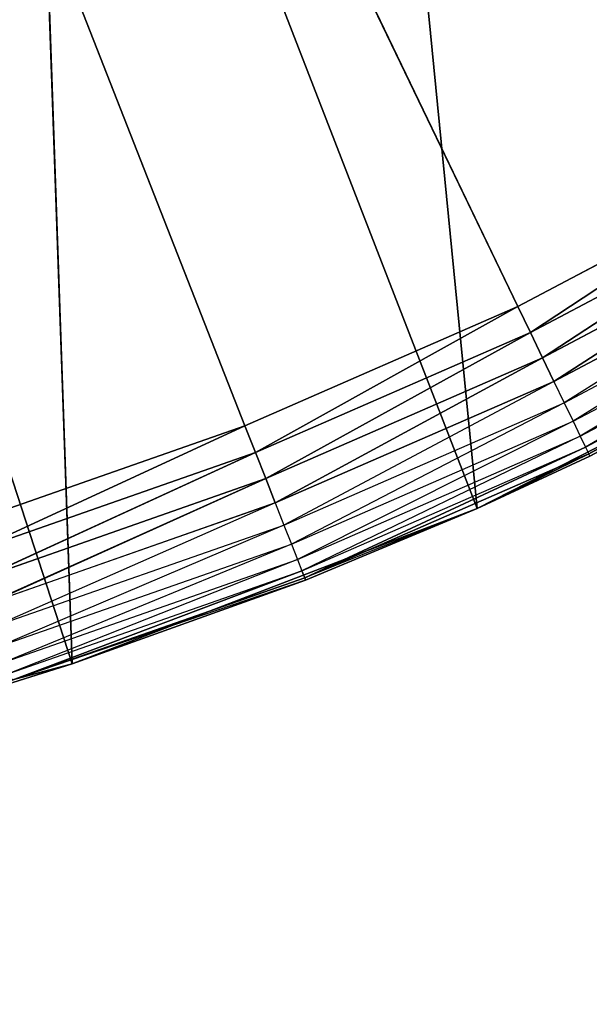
# Model space of a CAD drawing. Extents: x 0.05 to 8.85, y 0.05 to 8.85.
# Tile 69 of 256: x 1.35 to 1.42, y 0.68 to 0.8. Entities that reach past the tile are written whole.
import ezdxf

# ---------------------------------------------------------------- set-up
doc = ezdxf.new("R2010")
doc.units = 0
doc.header["$LTSCALE"] = 2.54
doc.layers.get('0').update_dxf_attribs({"color": 13, "linetype": 'CONTINUOUS'})

# ---------------------------------------------------------------- blocks, each defined once
blk = doc.blocks.new('SZCZOTKA_DO_WC_BEZ_POKRYWK')
at = {"color": 0}
for p, q in [((1.20123, 1.19916, 5.35), (1.37659, 0.75234, 5.35)), ((1.40949, 0.76669, 5.35), (1.20123, 1.19916, 5.35)), ((1.40949, 0.76669, 5.35), (1.20123, 1.19916, 5.35)), ((1.20123, 1.19916, 5.35), (1.37659, 0.75234, 5.35)), ((1.4046, 0.74238, 5.55), (1.38877, 0.90364, 5.55)), ((1.4046, 0.74238, 5.55), (1.38877, 0.90364, 5.55)), ((1.35574, 0.72363, 5.55), (1.35025, 0.88247, 5.55)), ((1.35574, 0.72363, 5.55), (1.35025, 0.88247, 5.55)), ((1.4046, 0.74238, 5.55), (1.35025, 0.88247, 5.55)), ((1.4046, 0.74238, 5.55), (1.35025, 0.88247, 5.55)), ((1.35574, 0.72363, 5.55), (1.30939, 0.86629, 5.55)), ((1.35574, 0.72363, 5.55), (1.30939, 0.86629, 5.55)), ((1.44123, 0.78346, 5.35), (1.40949, 0.76669, 5.35)), ((1.44123, 0.78346, 5.35), (1.40949, 0.76669, 5.35)), ((1.44123, 0.78346, 5.35), (1.411, 0.76356, 5.3503)), ((1.44123, 0.78346, 5.35), (1.411, 0.76356, 5.3503)), ((1.411, 0.76356, 5.3503), (1.44297, 0.78046, 5.3503)), ((1.411, 0.76356, 5.3503), (1.44297, 0.78046, 5.3503)), ((1.44297, 0.78046, 5.3503), (1.41246, 0.76053, 5.35121)), ((1.44297, 0.78046, 5.3503), (1.41246, 0.76053, 5.35121)), ((1.41246, 0.76053, 5.35121), (1.44465, 0.77754, 5.35121)), ((1.41246, 0.76053, 5.35121), (1.44465, 0.77754, 5.35121)), ((1.44465, 0.77754, 5.35121), (1.41383, 0.75768, 5.35268)), ((1.44465, 0.77754, 5.35121), (1.41383, 0.75768, 5.35268)), ((1.41383, 0.75768, 5.35268), (1.44623, 0.7748, 5.35268)), ((1.44623, 0.7748, 5.35268), (1.41507, 0.75511, 5.35468)), ((1.41507, 0.75511, 5.35468), (1.44766, 0.77233, 5.35468)), ((1.44766, 0.77233, 5.35468), (1.41614, 0.75289, 5.35714)), ((1.41614, 0.75289, 5.35714), (1.44889, 0.7702, 5.35714)), ((1.44889, 0.7702, 5.35714), (1.41701, 0.75109, 5.36)), ((1.41701, 0.75109, 5.36), (1.44989, 0.76846, 5.36)), ((1.44989, 0.76846, 5.36), (1.41765, 0.74976, 5.36316)), ((1.40949, 0.76669, 5.35), (1.37659, 0.75234, 5.35)), ((1.40949, 0.76669, 5.35), (1.37659, 0.75234, 5.35)), ((1.40949, 0.76669, 5.35), (1.37786, 0.7491, 5.3503)), ((1.40949, 0.76669, 5.35), (1.37786, 0.7491, 5.3503)), ((1.40949, 0.76669, 5.35), (1.411, 0.76356, 5.3503)), ((1.40949, 0.76669, 5.35), (1.411, 0.76356, 5.3503)), ((1.41765, 0.74976, 5.36316), (1.45063, 0.76719, 5.36316)), ((1.45063, 0.76719, 5.36316), (1.41804, 0.74895, 5.36653)), ((1.45123, 0.76614, 5.55), (1.4046, 0.74238, 5.55)), ((1.45123, 0.76614, 5.55), (1.4046, 0.74238, 5.55)), ((1.41804, 0.74895, 5.36653), (1.45108, 0.76641, 5.36653)), ((1.37786, 0.7491, 5.3503), (1.411, 0.76356, 5.3503)), ((1.37786, 0.7491, 5.3503), (1.411, 0.76356, 5.3503)), ((1.411, 0.76356, 5.3503), (1.37909, 0.74597, 5.35121)), ((1.411, 0.76356, 5.3503), (1.37909, 0.74597, 5.35121)), ((1.411, 0.76356, 5.3503), (1.41246, 0.76053, 5.35121)), ((1.411, 0.76356, 5.3503), (1.41246, 0.76053, 5.35121)), ((1.37909, 0.74597, 5.35121), (1.41246, 0.76053, 5.35121)), ((1.37909, 0.74597, 5.35121), (1.41246, 0.76053, 5.35121)), ((1.41246, 0.76053, 5.35121), (1.38025, 0.74303, 5.35268)), ((1.41246, 0.76053, 5.35121), (1.38025, 0.74303, 5.35268)), ((1.41246, 0.76053, 5.35121), (1.41383, 0.75768, 5.35268)), ((1.41246, 0.76053, 5.35121), (1.41383, 0.75768, 5.35268)), ((1.38025, 0.74303, 5.35268), (1.41383, 0.75768, 5.35268)), ((1.41383, 0.75768, 5.35268), (1.38129, 0.74037, 5.35468)), ((1.41383, 0.75768, 5.35268), (1.41507, 0.75511, 5.35468)), ((1.38129, 0.74037, 5.35468), (1.41507, 0.75511, 5.35468)), ((1.41507, 0.75511, 5.35468), (1.38219, 0.73807, 5.35714)), ((1.41507, 0.75511, 5.35468), (1.41614, 0.75289, 5.35714)), ((1.38219, 0.73807, 5.35714), (1.41614, 0.75289, 5.35714)), ((1.41614, 0.75289, 5.35714), (1.38292, 0.73621, 5.36)), ((1.41614, 0.75289, 5.35714), (1.41701, 0.75109, 5.36)), ((1.37659, 0.75234, 5.35), (1.34271, 0.74048, 5.35)), ((1.37659, 0.75234, 5.35), (1.34271, 0.74048, 5.35)), ((1.37659, 0.75234, 5.35), (1.34374, 0.73716, 5.3503)), ((1.37659, 0.75234, 5.35), (1.34374, 0.73716, 5.3503)), ((1.37659, 0.75234, 5.35), (1.37786, 0.7491, 5.3503)), ((1.37659, 0.75234, 5.35), (1.37786, 0.7491, 5.3503)), ((1.38292, 0.73621, 5.36), (1.41701, 0.75109, 5.36)), ((1.41701, 0.75109, 5.36), (1.38346, 0.73484, 5.36316)), ((1.41701, 0.75109, 5.36), (1.41765, 0.74976, 5.36316)), ((1.34374, 0.73716, 5.3503), (1.37786, 0.7491, 5.3503)), ((1.34374, 0.73716, 5.3503), (1.37786, 0.7491, 5.3503)), ((1.37786, 0.7491, 5.3503), (1.34473, 0.73394, 5.35121)), ((1.37786, 0.7491, 5.3503), (1.34473, 0.73394, 5.35121)), ((1.37786, 0.7491, 5.3503), (1.37909, 0.74597, 5.35121)), ((1.37786, 0.7491, 5.3503), (1.37909, 0.74597, 5.35121)), ((1.38346, 0.73484, 5.36316), (1.41765, 0.74976, 5.36316)), ((1.41765, 0.74976, 5.36316), (1.38379, 0.734, 5.36653)), ((1.41765, 0.74976, 5.36316), (1.38379, 0.734, 5.36653)), ((1.38379, 0.734, 5.36653), (1.41804, 0.74895, 5.36653)), ((1.38379, 0.734, 5.36653), (1.41804, 0.74895, 5.36653)), ((1.4046, 0.74238, 5.37), (1.41804, 0.74895, 5.36653)), ((1.41765, 0.74976, 5.36316), (1.41804, 0.74895, 5.36653)), ((1.41817, 0.74867, 5.37), (1.41804, 0.74895, 5.36653)), ((1.4046, 0.74238, 5.37), (1.41817, 0.74867, 5.37)), ((1.41817, 0.74867, 5.37), (1.4046, 0.74238, 5.55)), ((1.41817, 0.74867, 5.37), (1.4046, 0.74238, 5.55)), ((1.34473, 0.73394, 5.35121), (1.37909, 0.74597, 5.35121)), ((1.34473, 0.73394, 5.35121), (1.37909, 0.74597, 5.35121)), ((1.37909, 0.74597, 5.35121), (1.34566, 0.73093, 5.35268)), ((1.37909, 0.74597, 5.35121), (1.34566, 0.73093, 5.35268)), ((1.37909, 0.74597, 5.35121), (1.38025, 0.74303, 5.35268)), ((1.37909, 0.74597, 5.35121), (1.38025, 0.74303, 5.35268)), ((1.34566, 0.73093, 5.35268), (1.38025, 0.74303, 5.35268)), ((1.38025, 0.74303, 5.35268), (1.3465, 0.7282, 5.35468)), ((1.38025, 0.74303, 5.35268), (1.38129, 0.74037, 5.35468)), ((1.4046, 0.74238, 5.55), (1.35574, 0.72363, 5.55)), ((1.4046, 0.74238, 5.55), (1.35574, 0.72363, 5.55)), ((1.4046, 0.74238, 5.37), (1.38379, 0.734, 5.36653)), ((1.3839, 0.73372, 5.37), (1.4046, 0.74238, 5.55)), ((1.3839, 0.73372, 5.37), (1.4046, 0.74238, 5.37)), ((1.3839, 0.73372, 5.37), (1.4046, 0.74238, 5.55)), ((1.4046, 0.74238, 5.37), (1.4046, 0.74238, 5.55)), ((1.4046, 0.74238, 5.37), (1.4046, 0.74238, 5.55)), ((1.3465, 0.7282, 5.35468), (1.38129, 0.74037, 5.35468)), ((1.38129, 0.74037, 5.35468), (1.34723, 0.72584, 5.35714)), ((1.38129, 0.74037, 5.35468), (1.38219, 0.73807, 5.35714)), ((1.34723, 0.72584, 5.35714), (1.38219, 0.73807, 5.35714)), ((1.38219, 0.73807, 5.35714), (1.34782, 0.72393, 5.36)), ((1.38219, 0.73807, 5.35714), (1.38292, 0.73621, 5.36)), ((1.34782, 0.72393, 5.36), (1.38292, 0.73621, 5.36)), ((1.38292, 0.73621, 5.36), (1.34825, 0.72252, 5.36316)), ((1.38292, 0.73621, 5.36), (1.38346, 0.73484, 5.36316)), ((1.34825, 0.72252, 5.36316), (1.38346, 0.73484, 5.36316)), ((1.38346, 0.73484, 5.36316), (1.34852, 0.72166, 5.36653)), ((1.38346, 0.73484, 5.36316), (1.34852, 0.72166, 5.36653)), ((1.38346, 0.73484, 5.36316), (1.38379, 0.734, 5.36653)), ((1.38346, 0.73484, 5.36316), (1.38379, 0.734, 5.36653)), ((1.34852, 0.72166, 5.36653), (1.38379, 0.734, 5.36653)), ((1.34852, 0.72166, 5.36653), (1.38379, 0.734, 5.36653)), ((1.3839, 0.73372, 5.37), (1.34852, 0.72166, 5.36653)), ((1.35574, 0.72363, 5.37), (1.3839, 0.73372, 5.37)), ((1.3839, 0.73372, 5.37), (1.35574, 0.72363, 5.55)), ((1.3839, 0.73372, 5.37), (1.35574, 0.72363, 5.55)), ((1.3839, 0.73372, 5.37), (1.38379, 0.734, 5.36653)), ((1.35574, 0.72363, 5.55), (1.30519, 0.71008, 5.55)), ((1.35574, 0.72363, 5.55), (1.30519, 0.71008, 5.55)), ((1.35574, 0.72363, 5.37), (1.34852, 0.72166, 5.36653)), ((1.34861, 0.72137, 5.37), (1.35574, 0.72363, 5.55)), ((1.34861, 0.72137, 5.37), (1.35574, 0.72363, 5.37)), ((1.34861, 0.72137, 5.37), (1.35574, 0.72363, 5.55)), ((1.35574, 0.72363, 5.37), (1.35574, 0.72363, 5.55)), ((1.35574, 0.72363, 5.37), (1.35574, 0.72363, 5.55))]:
    blk.add_line(p, q, dxfattribs=at)
mesh = blk.add_polyface(dxfattribs=at)
corners = [(1.37659, 0.75234, 5.35), (1.34271, 0.74048, 5.35), (1.20123, 1.19916, 5.35)]
mesh.append_faces([[corners[k] for k in face] for face in [(0, 1, 2)]], dxfattribs={"color": 0})
mesh = blk.add_polyface(dxfattribs=at)
corners = [(1.47162, 0.80256, 5.35), (1.44123, 0.78346, 5.35), (1.20123, 1.19916, 5.35)]
mesh.append_faces([[corners[k] for k in face] for face in [(0, 1, 2)]], dxfattribs={"color": 0})
mesh = blk.add_polyface(dxfattribs=at)
corners = [(1.44123, 0.78346, 5.35), (1.40949, 0.76669, 5.35), (1.20123, 1.19916, 5.35)]
mesh.append_faces([[corners[k] for k in face] for face in [(0, 1, 2)]], dxfattribs={"color": 0})
mesh = blk.add_polyface(dxfattribs=at)
corners = [(1.40949, 0.76669, 5.35), (1.37659, 0.75234, 5.35), (1.20123, 1.19916, 5.35)]
mesh.append_faces([[corners[k] for k in face] for face in [(0, 1, 2)]], dxfattribs={"color": 0})
mesh = blk.add_polyface(dxfattribs=at)
corners = [(7.37234, 1.07945, 5.55), (0.07623, 0.07416, 5.55), (7.35655, 1.13838, 5.55)]
mesh.append_faces([[corners[k] for k in face] for face in [(0, 1, 2)]], dxfattribs={"color": 0})
mesh = blk.add_polyface(dxfattribs=at)
corners = [(7.35655, 1.13838, 5.55), (0.07623, 0.07416, 5.55), (1.20123, 0.84916, 5.55)]
mesh.append_faces([[corners[k] for k in face] for face in [(0, 1, 2)]], dxfattribs={"color": 0})
mesh = blk.add_polyface(dxfattribs=at)
corners = [(7.39812, 1.02416, 5.55), (0.07623, 0.07416, 5.55), (7.37234, 1.07945, 5.55)]
mesh.append_faces([[corners[k] for k in face] for face in [(0, 1, 2)]], dxfattribs={"color": 0})
mesh = blk.add_polyface(dxfattribs=at)
corners = [(7.43311, 0.97418, 5.55), (0.07623, 0.07416, 5.55), (7.39812, 1.02416, 5.55)]
mesh.append_faces([[corners[k] for k in face] for face in [(0, 1, 2)]], dxfattribs={"color": 0})
mesh = blk.add_polyface(dxfattribs=at)
corners = [(7.47625, 0.93104, 5.55), (0.07623, 0.07416, 5.55), (7.43311, 0.97418, 5.55)]
mesh.append_faces([[corners[k] for k in face] for face in [(0, 1, 2)]], dxfattribs={"color": 0})
mesh = blk.add_polyface(dxfattribs=at)
corners = [(7.52623, 0.89605, 5.55), (0.07623, 0.07416, 5.55), (7.47625, 0.93104, 5.55)]
mesh.append_faces([[corners[k] for k in face] for face in [(0, 1, 2)]], dxfattribs={"color": 0})
mesh = blk.add_polyface(dxfattribs=at)
corners = [(1.49512, 0.79465, 5.55), (1.42433, 0.92948, 5.55), (1.38877, 0.90364, 5.55)]
mesh.append_faces([[corners[k] for k in face] for face in [(0, 1, 2)]], dxfattribs={"color": 0})
mesh = blk.add_polyface(dxfattribs=at)
corners = [(1.4046, 0.74238, 5.55), (1.38877, 0.90364, 5.55), (1.35025, 0.88247, 5.55)]
mesh.append_faces([[corners[k] for k in face] for face in [(0, 1, 2)]], dxfattribs={"color": 0})
mesh = blk.add_polyface(dxfattribs=at)
corners = [(1.45123, 0.76614, 5.55), (1.38877, 0.90364, 5.55), (1.4046, 0.74238, 5.55)]
mesh.append_faces([[corners[k] for k in face] for face in [(0, 1, 2)]], dxfattribs={"color": 0})
mesh = blk.add_polyface(dxfattribs=at)
corners = [(1.49512, 0.79465, 5.55), (1.38877, 0.90364, 5.55), (1.45123, 0.76614, 5.55)]
mesh.append_faces([[corners[k] for k in face] for face in [(0, 1, 2)]], dxfattribs={"color": 0})
mesh = blk.add_polyface(dxfattribs=at)
corners = [(7.58152, 0.87026, 5.55), (0.07623, 0.07416, 5.55), (7.52623, 0.89605, 5.55)]
mesh.append_faces([[corners[k] for k in face] for face in [(0, 1, 2)]], dxfattribs={"color": 0})
mesh = blk.add_polyface(dxfattribs=at)
corners = [(1.35574, 0.72363, 5.55), (1.35025, 0.88247, 5.55), (1.30939, 0.86629, 5.55)]
mesh.append_faces([[corners[k] for k in face] for face in [(0, 1, 2)]], dxfattribs={"color": 0})
mesh = blk.add_polyface(dxfattribs=at)
corners = [(1.4046, 0.74238, 5.55), (1.35025, 0.88247, 5.55), (1.35574, 0.72363, 5.55)]
mesh.append_faces([[corners[k] for k in face] for face in [(0, 1, 2)]], dxfattribs={"color": 0})
mesh = blk.add_polyface(dxfattribs=at)
corners = [(8.82623, 0.07416, 5.55), (0.07623, 0.07416, 5.55), (7.58152, 0.87026, 5.55)]
mesh.append_faces([[corners[k] for k in face] for face in [(0, 1, 2)]], dxfattribs={"color": 0})
mesh = blk.add_polyface(dxfattribs=at)
corners = [(7.64045, 0.85447, 5.65), (7.58152, 0.87026, 5.65), (0.07623, 0.07416, 5.65)]
mesh.append_faces([[corners[k] for k in face] for face in [(0, 1, 2)]], dxfattribs={"color": 0})
mesh = blk.add_polyface(dxfattribs=at)
corners = [(7.58152, 0.87026, 5.65), (1.32094, 0.87026, 5.65), (0.07623, 0.07416, 5.65)]
mesh.append_faces([[corners[k] for k in face] for face in [(0, 1, 2)]], dxfattribs={"color": 0})
mesh = blk.add_polyface(dxfattribs=at)
corners = [(1.35574, 0.72363, 5.55), (1.30939, 0.86629, 5.55), (1.30519, 0.71008, 5.55)]
mesh.append_faces([[corners[k] for k in face] for face in [(0, 1, 2)]], dxfattribs={"color": 0})
mesh = blk.add_polyface(dxfattribs=at)
corners = [(8.82623, 0.07416, 5.65), (7.64045, 0.85447, 5.65), (0.07623, 0.07416, 5.65)]
mesh.append_faces([[corners[k] for k in face] for face in [(0, 1, 2)]], dxfattribs={"color": 0})
mesh = blk.add_polyface(dxfattribs=at)
corners = [(1.44123, 0.78346, 5.35), (1.411, 0.76356, 5.3503), (1.40949, 0.76669, 5.35)]
mesh.append_faces([[corners[k] for k in face] for face in [(0, 1, 2)]], dxfattribs={"color": 0})
mesh = blk.add_polyface(dxfattribs=at)
corners = [(1.44297, 0.78046, 5.3503), (1.411, 0.76356, 5.3503), (1.44123, 0.78346, 5.35)]
mesh.append_faces([[corners[k] for k in face] for face in [(0, 1, 2)]], dxfattribs={"color": 0})
mesh = blk.add_polyface(dxfattribs=at)
corners = [(1.44297, 0.78046, 5.3503), (1.41246, 0.76053, 5.35121), (1.411, 0.76356, 5.3503)]
mesh.append_faces([[corners[k] for k in face] for face in [(0, 1, 2)]], dxfattribs={"color": 0})
mesh = blk.add_polyface(dxfattribs=at)
corners = [(1.44465, 0.77754, 5.35121), (1.41246, 0.76053, 5.35121), (1.44297, 0.78046, 5.3503)]
mesh.append_faces([[corners[k] for k in face] for face in [(0, 1, 2)]], dxfattribs={"color": 0})
mesh = blk.add_polyface(dxfattribs=at)
corners = [(1.44465, 0.77754, 5.35121), (1.41383, 0.75768, 5.35268), (1.41246, 0.76053, 5.35121)]
mesh.append_faces([[corners[k] for k in face] for face in [(0, 1, 2)]], dxfattribs={"color": 0})
mesh = blk.add_polyface(dxfattribs=at)
corners = [(1.44623, 0.7748, 5.35268), (1.41383, 0.75768, 5.35268), (1.44465, 0.77754, 5.35121)]
mesh.append_faces([[corners[k] for k in face] for face in [(0, 1, 2)]], dxfattribs={"color": 0})
mesh = blk.add_polyface(dxfattribs=at)
corners = [(1.40949, 0.76669, 5.35), (1.37786, 0.7491, 5.3503), (1.37659, 0.75234, 5.35)]
mesh.append_faces([[corners[k] for k in face] for face in [(0, 1, 2)]], dxfattribs={"color": 0})
mesh = blk.add_polyface(dxfattribs=at)
corners = [(1.411, 0.76356, 5.3503), (1.37786, 0.7491, 5.3503), (1.40949, 0.76669, 5.35)]
mesh.append_faces([[corners[k] for k in face] for face in [(0, 1, 2)]], dxfattribs={"color": 0})
mesh = blk.add_polyface(dxfattribs=at)
corners = [(1.4046, 0.74238, 5.55), (1.41817, 0.74867, 5.37), (1.45123, 0.76614, 5.55)]
mesh.append_faces([[corners[k] for k in face] for face in [(0, 1, 2)]], dxfattribs={"color": 0})
mesh = blk.add_polyface(dxfattribs=at)
corners = [(1.41817, 0.74867, 5.37), (1.41804, 0.74895, 5.36653), (1.45108, 0.76641, 5.36653)]
mesh.append_faces([[corners[k] for k in face] for face in [(0, 1, 2)]], dxfattribs={"color": 0})
mesh = blk.add_polyface(dxfattribs=at)
corners = [(1.411, 0.76356, 5.3503), (1.37909, 0.74597, 5.35121), (1.37786, 0.7491, 5.3503)]
mesh.append_faces([[corners[k] for k in face] for face in [(0, 1, 2)]], dxfattribs={"color": 0})
mesh = blk.add_polyface(dxfattribs=at)
corners = [(1.41246, 0.76053, 5.35121), (1.37909, 0.74597, 5.35121), (1.411, 0.76356, 5.3503)]
mesh.append_faces([[corners[k] for k in face] for face in [(0, 1, 2)]], dxfattribs={"color": 0})
mesh = blk.add_polyface(dxfattribs=at)
corners = [(1.41246, 0.76053, 5.35121), (1.38025, 0.74303, 5.35268), (1.37909, 0.74597, 5.35121)]
mesh.append_faces([[corners[k] for k in face] for face in [(0, 1, 2)]], dxfattribs={"color": 0})
mesh = blk.add_polyface(dxfattribs=at)
corners = [(1.41383, 0.75768, 5.35268), (1.38025, 0.74303, 5.35268), (1.41246, 0.76053, 5.35121)]
mesh.append_faces([[corners[k] for k in face] for face in [(0, 1, 2)]], dxfattribs={"color": 0})
mesh = blk.add_polyface(dxfattribs=at)
corners = [(1.37659, 0.75234, 5.35), (1.34374, 0.73716, 5.3503), (1.34271, 0.74048, 5.35)]
mesh.append_faces([[corners[k] for k in face] for face in [(0, 1, 2)]], dxfattribs={"color": 0})
mesh = blk.add_polyface(dxfattribs=at)
corners = [(1.37786, 0.7491, 5.3503), (1.34374, 0.73716, 5.3503), (1.37659, 0.75234, 5.35)]
mesh.append_faces([[corners[k] for k in face] for face in [(0, 1, 2)]], dxfattribs={"color": 0})
mesh = blk.add_polyface(dxfattribs=at)
corners = [(1.37786, 0.7491, 5.3503), (1.34473, 0.73394, 5.35121), (1.34374, 0.73716, 5.3503)]
mesh.append_faces([[corners[k] for k in face] for face in [(0, 1, 2)]], dxfattribs={"color": 0})
mesh = blk.add_polyface(dxfattribs=at)
corners = [(1.37909, 0.74597, 5.35121), (1.34473, 0.73394, 5.35121), (1.37786, 0.7491, 5.3503)]
mesh.append_faces([[corners[k] for k in face] for face in [(0, 1, 2)]], dxfattribs={"color": 0})
mesh = blk.add_polyface(dxfattribs=at)
corners = [(1.38379, 0.734, 5.36653), (1.38346, 0.73484, 5.36316), (1.41765, 0.74976, 5.36316)]
mesh.append_faces([[corners[k] for k in face] for face in [(0, 1, 2)]], dxfattribs={"color": 0})
mesh = blk.add_polyface(dxfattribs=at)
corners = [(1.38379, 0.734, 5.36653), (1.41765, 0.74976, 5.36316), (1.41804, 0.74895, 5.36653)]
mesh.append_faces([[corners[k] for k in face] for face in [(0, 1, 2)]], dxfattribs={"color": 0})
mesh = blk.add_polyface(dxfattribs=at)
corners = [(1.4046, 0.74238, 5.37), (1.38379, 0.734, 5.36653), (1.41804, 0.74895, 5.36653)]
mesh.append_faces([[corners[k] for k in face] for face in [(0, 1, 2)]], dxfattribs={"color": 0})
mesh = blk.add_polyface(dxfattribs=at)
corners = [(1.4046, 0.74238, 5.55), (1.4046, 0.74238, 5.37), (1.41817, 0.74867, 5.37)]
mesh.append_faces([[corners[k] for k in face] for face in [(0, 1, 2)]], dxfattribs={"color": 0})
mesh = blk.add_polyface(dxfattribs=at)
corners = [(1.37909, 0.74597, 5.35121), (1.34566, 0.73093, 5.35268), (1.34473, 0.73394, 5.35121)]
mesh.append_faces([[corners[k] for k in face] for face in [(0, 1, 2)]], dxfattribs={"color": 0})
mesh = blk.add_polyface(dxfattribs=at)
corners = [(1.38025, 0.74303, 5.35268), (1.34566, 0.73093, 5.35268), (1.37909, 0.74597, 5.35121)]
mesh.append_faces([[corners[k] for k in face] for face in [(0, 1, 2)]], dxfattribs={"color": 0})
mesh = blk.add_polyface(dxfattribs=at)
corners = [(1.35574, 0.72363, 5.55), (1.3839, 0.73372, 5.37), (1.4046, 0.74238, 5.55)]
mesh.append_faces([[corners[k] for k in face] for face in [(0, 1, 2)]], dxfattribs={"color": 0})
mesh = blk.add_polyface(dxfattribs=at)
corners = [(1.4046, 0.74238, 5.55), (1.3839, 0.73372, 5.37), (1.4046, 0.74238, 5.37)]
mesh.append_faces([[corners[k] for k in face] for face in [(0, 1, 2)]], dxfattribs={"color": 0})
mesh = blk.add_polyface(dxfattribs=at)
corners = [(1.34852, 0.72166, 5.36653), (1.34825, 0.72252, 5.36316), (1.38346, 0.73484, 5.36316)]
mesh.append_faces([[corners[k] for k in face] for face in [(0, 1, 2)]], dxfattribs={"color": 0})
mesh = blk.add_polyface(dxfattribs=at)
corners = [(1.34852, 0.72166, 5.36653), (1.38346, 0.73484, 5.36316), (1.38379, 0.734, 5.36653)]
mesh.append_faces([[corners[k] for k in face] for face in [(0, 1, 2)]], dxfattribs={"color": 0})
mesh = blk.add_polyface(dxfattribs=at)
corners = [(1.3839, 0.73372, 5.37), (1.34852, 0.72166, 5.36653), (1.38379, 0.734, 5.36653)]
mesh.append_faces([[corners[k] for k in face] for face in [(0, 1, 2)]], dxfattribs={"color": 0})
mesh = blk.add_polyface(dxfattribs=at)
corners = [(1.35574, 0.72363, 5.55), (1.35574, 0.72363, 5.37), (1.3839, 0.73372, 5.37)]
mesh.append_faces([[corners[k] for k in face] for face in [(0, 1, 2)]], dxfattribs={"color": 0})
mesh = blk.add_polyface(dxfattribs=at)
corners = [(1.30519, 0.71008, 5.55), (1.34861, 0.72137, 5.37), (1.35574, 0.72363, 5.55)]
mesh.append_faces([[corners[k] for k in face] for face in [(0, 1, 2)]], dxfattribs={"color": 0})
mesh = blk.add_polyface(dxfattribs=at)
corners = [(1.35574, 0.72363, 5.55), (1.34861, 0.72137, 5.37), (1.35574, 0.72363, 5.37)]
mesh.append_faces([[corners[k] for k in face] for face in [(0, 1, 2)]], dxfattribs={"color": 0})

msp = doc.modelspace()

# ---------------------------------------------------------------- block references
at = {"color": 0}
msp.add_blockref('SZCZOTKA_DO_WC_BEZ_POKRYWK', (0, 0), dxfattribs=at)

doc.saveas('drawing.dxf')
